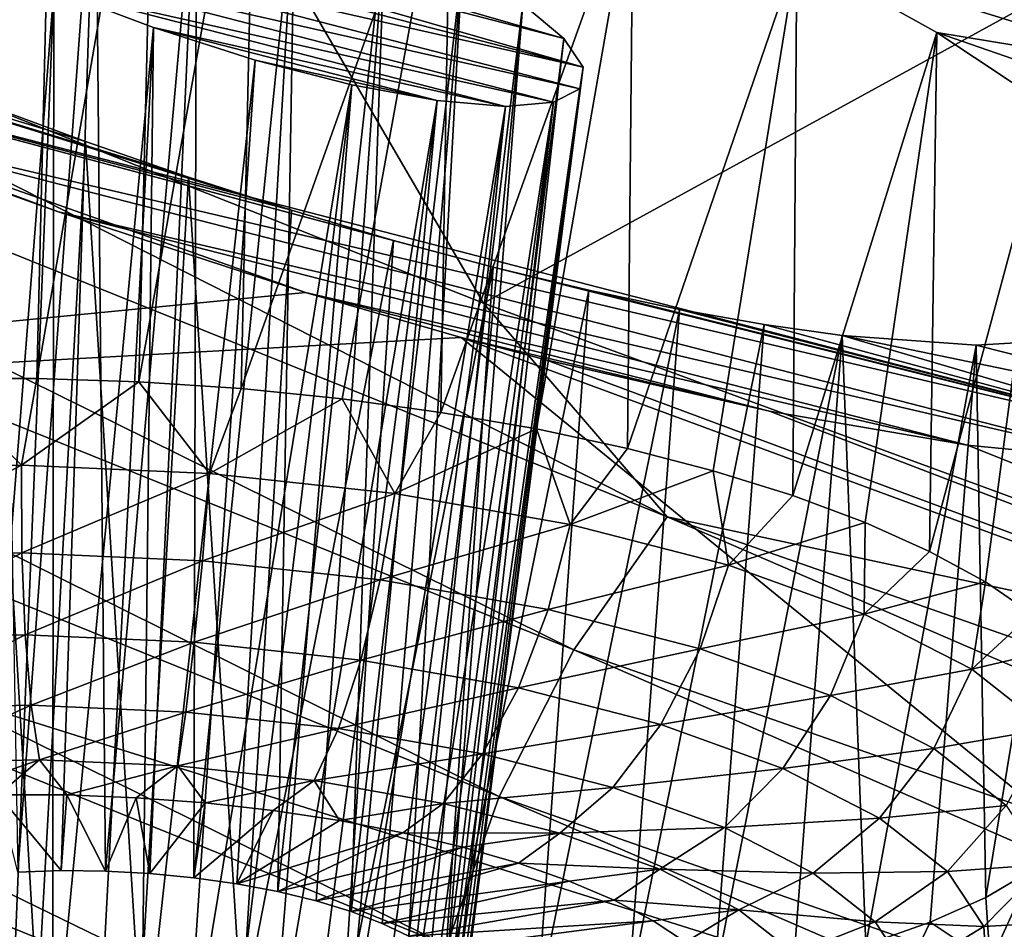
# Model space of a CAD drawing. Header units: metres. Extents: x -92 to 264, y -100 to 50.
# Tile 90 of 256: x 151.82 to 153.26, y -17.53 to -16.19. Entities that reach past the tile are written whole.
import ezdxf

# ---------------------------------------------------------------- set-up
doc = ezdxf.new("R2010")
doc.units = ezdxf.units.M
doc.layers.add('solid_21062050_01', color=7, linetype='CONTINUOUS')

msp = doc.modelspace()

# ---------------------------------------------------------------- linework, layer by layer
at = {"layer": 'solid_21062050_01'}
for points in [[(144.379486, -11.134048, 197.267639), (154.874893, -16.553272, 212.320114), (148.881378, -13.450271, 203.701202)], [(144.379486, -11.134048, 197.267639), (153.25882, -15.926534, 210.579285), (154.874893, -16.553272, 212.320114)], [(154.874893, -16.553272, 212.320114), (151.630524, -14.816679, 207.496552), (148.881378, -13.450271, 203.701202)], [(151.231918, -14.435357, 209.142609), (150.906723, -15.975315, 211.133331), (152.498184, -16.60799, 212.901169)], [(154.225983, -15.660065, 212.544373), (151.231918, -14.435357, 209.142609), (152.498184, -16.60799, 212.901169)], [(156.564163, -17.157471, 213.998337), (154.697205, -16.103207, 211.070007), (151.630524, -14.816679, 207.496552)], [(154.874893, -16.553272, 212.320114), (156.564163, -17.157471, 213.998337), (151.630524, -14.816679, 207.496552)], [(152.983749, -15.06681, 210.960815), (152.918625, -15.084378, 211.012283), (156.191803, -16.309566, 214.415375)], [(152.983749, -15.06681, 210.960815), (156.191803, -16.309566, 214.415375), (156.252396, -16.290302, 214.359207)], [(152.983749, -15.06681, 210.960815), (156.252396, -16.290302, 214.359207), (153.046051, -15.072338, 210.903534)], [(153.046051, -15.072338, 210.903534), (156.310364, -16.29421, 214.297409), (153.100586, -15.100524, 210.844986)], [(156.252396, -16.290302, 214.359207), (156.310364, -16.29421, 214.297409), (153.046051, -15.072338, 210.903534)], [(156.191803, -16.309566, 214.415375), (152.918625, -15.084378, 211.012283), (154.225983, -15.660065, 212.544373)], [(153.100586, -15.100524, 210.844986), (156.361115, -16.320976, 214.234924), (153.14299, -15.149113, 210.789856)], [(156.310364, -16.29421, 214.297409), (156.361115, -16.320976, 214.234924), (153.100586, -15.100524, 210.844986)], [(153.14299, -15.149113, 210.789856), (156.400558, -16.368462, 214.176727), (153.169846, -15.214218, 210.742584)], [(156.361115, -16.320976, 214.234924), (156.400558, -16.368462, 214.176727), (153.14299, -15.149113, 210.789856)], [(153.169846, -15.214218, 210.742584), (156.425552, -16.432869, 214.127502), (153.737213, -15.513737, 211.326843)], [(156.400558, -16.368462, 214.176727), (156.425552, -16.432869, 214.127502), (153.169846, -15.214218, 210.742584)], [(152.237167, -16.592306, 187.404999), (150.405823, -16.771662, 191.902634), (148.769302, -15.362272, 187.9879)], [(151.875366, -16.47407, 187.468155), (152.237167, -16.592306, 187.404999), (148.769302, -15.362272, 187.9879)], [(151.517624, -16.341173, 187.466217), (151.875366, -16.47407, 187.468155), (148.769302, -15.362272, 187.9879)], [(153.737213, -15.513737, 211.326843), (154.874893, -16.553272, 212.320114), (153.25882, -15.926534, 210.579285)], [(151.720978, -15.617703, 184.02037), (151.869293, -15.661864, 183.981171), (151.69516, -16.718288, 183.72348)], [(151.869293, -15.661864, 183.981171), (151.843231, -16.718145, 183.698639), (151.69516, -16.718288, 183.72348)], [(151.869293, -15.661864, 183.981171), (152.017746, -15.709438, 183.95694), (151.843231, -16.718145, 183.698639)], [(154.225983, -15.660065, 212.544373), (152.498184, -16.60799, 212.901169), (154.161469, -17.219318, 214.609451)], [(152.017746, -15.709438, 183.95694), (151.99295, -16.723124, 183.688568), (151.843231, -16.718145, 183.698639)], [(152.017746, -15.709438, 183.95694), (152.164963, -15.759904, 183.947495), (151.99295, -16.723124, 183.688568)], [(152.164963, -15.759904, 183.947495), (152.14267, -16.73317, 183.693375), (151.99295, -16.723124, 183.688568)], [(152.164963, -15.759904, 183.947495), (152.450668, -15.867469, 183.97171), (152.14267, -16.73317, 183.693375)], [(152.6306, -17.116035, 213.488739), (149.918701, -15.774514, 210.226028), (149.774948, -15.964434, 210.276978)], [(149.918701, -15.774514, 210.226028), (152.767166, -16.921402, 213.428131), (150.906723, -15.975315, 211.133331)], [(152.6306, -17.116035, 213.488739), (152.767166, -16.921402, 213.428131), (149.918701, -15.774514, 210.226028)], [(151.929581, -15.896277, 184.853256), (151.787262, -15.859339, 184.914841), (151.815659, -17.441952, 184.456757)], [(153.010757, -15.995876, 183.702698), (154.472382, -15.852314, 181.291824), (155.585281, -17.110764, 184.787292)], [(152.450668, -15.867469, 183.97171), (152.290771, -16.748175, 183.712997), (152.14267, -16.73317, 183.693375)], [(152.450668, -15.867469, 183.97171), (152.435608, -16.767971, 183.747238), (152.290771, -16.748175, 183.712997)], [(152.450668, -15.867469, 183.97171), (152.717392, -15.980819, 184.050659), (152.435608, -16.767971, 183.747238)], [(151.442841, -15.881832, 185.545944), (152.615891, -16.219568, 185.17926), (151.471268, -15.92379, 185.68103)], [(152.555695, -16.169334, 185.057861), (152.615891, -16.219568, 185.17926), (151.442841, -15.881832, 185.545944)], [(151.929581, -15.896277, 184.853256), (151.815659, -17.441952, 184.456757), (151.878952, -17.439938, 184.440399)], [(151.929581, -15.896277, 184.853256), (151.878952, -17.439938, 184.440399), (151.943817, -17.440712, 184.431992)], [(152.077515, -15.943491, 184.827316), (151.929581, -15.896277, 184.853256), (151.943817, -17.440712, 184.431992)], [(152.644318, -16.261705, 185.314392), (151.471268, -15.92379, 185.68103), (152.615891, -16.219568, 185.17926)], [(151.531281, -15.97404, 185.802094), (151.471268, -15.92379, 185.68103), (152.644318, -16.261705, 185.314392)], [(152.077515, -15.943491, 184.827316), (151.943817, -17.440712, 184.431992), (152.009125, -17.444265, 184.431656)], [(152.077515, -15.943491, 184.827316), (152.009125, -17.444265, 184.431656), (152.073761, -17.450535, 184.439407)], [(152.221527, -15.997627, 184.837494), (152.077515, -15.943491, 184.827316), (152.073761, -17.450535, 184.439407)], [(149.774948, -15.964434, 210.276978), (149.65976, -16.175476, 210.296585), (152.521164, -17.331289, 213.515915)], [(152.6306, -17.116035, 213.488739), (149.774948, -15.964434, 210.276978), (152.521164, -17.331289, 213.515915)], [(152.767166, -16.921402, 213.428131), (152.498184, -16.60799, 212.901169), (150.906723, -15.975315, 211.133331)], [(151.531281, -15.97404, 185.802094), (152.644318, -16.261705, 185.314392), (151.620285, -16.03023, 185.903214)], [(152.717392, -15.980819, 184.050659), (152.575607, -16.792345, 183.795715), (152.435608, -16.767971, 183.747238)], [(152.717392, -15.980819, 184.050659), (152.709213, -16.821028, 183.857895), (152.575607, -16.792345, 183.795715)], [(152.717392, -15.980819, 184.050659), (152.957214, -16.096451, 184.180481), (152.709213, -16.821028, 183.857895)], [(152.221527, -15.997627, 184.837494), (152.073761, -17.450535, 184.439407), (152.136612, -17.459414, 184.455109)], [(152.221527, -15.997627, 184.837494), (152.136612, -17.459414, 184.455109), (152.19664, -17.470749, 184.478485)], [(152.353516, -16.055407, 184.881805), (152.221527, -15.997627, 184.837494), (152.19664, -17.470749, 184.478485)], [(153.279633, -16.1327, 183.880234), (153.010757, -15.995876, 183.702698), (155.585281, -17.110764, 184.787292)], [(151.620285, -16.03023, 185.903214), (152.644318, -16.261705, 185.314392), (152.639389, -16.293535, 185.456299)], [(151.620285, -16.03023, 185.903214), (152.639389, -16.293535, 185.456299), (151.734421, -16.089537, 185.978485)], [(152.216919, -16.471725, 186.891052), (151.176483, -16.198805, 187.400452), (150.864563, -16.053095, 187.275742)], [(151.914749, -16.371052, 186.932587), (150.864563, -16.053095, 187.275742), (151.765381, -16.315763, 186.930511)], [(152.065842, -16.423262, 186.919434), (150.864563, -16.053095, 187.275742), (151.914749, -16.371052, 186.932587)], [(152.216919, -16.471725, 186.891052), (150.864563, -16.053095, 187.275742), (152.065842, -16.423262, 186.919434)], [(152.353516, -16.055407, 184.881805), (152.19664, -17.470749, 184.478485), (152.252777, -17.484348, 184.509155)], [(152.353516, -16.055407, 184.881805), (152.252777, -17.484348, 184.509155), (152.304077, -17.499977, 184.54657)], [(152.466751, -16.113657, 184.956802), (152.353516, -16.055407, 184.881805), (152.304077, -17.499977, 184.54657)], [(151.734421, -16.089537, 185.978485), (151.868195, -16.148655, 186.02269), (151.743698, -17.735313, 185.329865)], [(151.734421, -16.089537, 185.978485), (152.639389, -16.293535, 185.456299), (152.600952, -16.313181, 185.597549)], [(151.734421, -16.089537, 185.978485), (152.600952, -16.313181, 185.597549), (151.868195, -16.148655, 186.02269)], [(152.957214, -16.096451, 184.180481), (152.834991, -16.853704, 183.933075), (152.709213, -16.821028, 183.857895)], [(152.957214, -16.096451, 184.180481), (152.951553, -16.890018, 184.020477), (152.834991, -16.853704, 183.933075)], [(152.957214, -16.096451, 184.180481), (153.162689, -16.210779, 184.356567), (152.951553, -16.890018, 184.020477)], [(152.957214, -16.096451, 184.180481), (153.279633, -16.1327, 183.880234), (153.513092, -16.268761, 184.107513)], [(152.957214, -16.096451, 184.180481), (153.513092, -16.268761, 184.107513), (153.162689, -16.210779, 184.356567)], [(152.466751, -16.113657, 184.956802), (152.304077, -17.499977, 184.54657), (152.34967, -17.517368, 184.590118)], [(152.466751, -16.113657, 184.956802), (152.34967, -17.517368, 184.590118), (152.388779, -17.536228, 184.639038)], [(152.555695, -16.169334, 185.057861), (152.466751, -16.113657, 184.956802), (152.388779, -17.536228, 184.639038)], [(151.868195, -16.148655, 186.02269), (151.803711, -17.746649, 185.353241), (151.743698, -17.735313, 185.329865)], [(151.868195, -16.148655, 186.02269), (151.866562, -17.755527, 185.368942), (151.803711, -17.746649, 185.353241)], [(151.868195, -16.148655, 186.02269), (152.014206, -16.203897, 186.031876), (151.866562, -17.755527, 185.368942)], [(151.868195, -16.148655, 186.02269), (152.600952, -16.313181, 185.597549), (152.530228, -16.319269, 185.730591)], [(151.868195, -16.148655, 186.02269), (152.530228, -16.319269, 185.730591), (152.014206, -16.203897, 186.031876)], [(149.65976, -16.175476, 210.296585), (149.578796, -16.3904, 210.286346), (152.444229, -17.549665, 213.510834)], [(152.521164, -17.331289, 213.515915), (149.65976, -16.175476, 210.296585), (152.444229, -17.549665, 213.510834)], [(152.555695, -16.169334, 185.057861), (152.388779, -17.536228, 184.639038), (152.420715, -17.556231, 184.69249)], [(152.555695, -16.169334, 185.057861), (152.420715, -17.556231, 184.69249), (152.444946, -17.577036, 184.749573)], [(152.555695, -16.169334, 185.057861), (152.444946, -17.577036, 184.749573), (152.615891, -16.219568, 185.17926)], [(151.176483, -16.198805, 187.400452), (153.650833, -16.839333, 186.295715), (151.517624, -16.341173, 187.466217)], [(152.512283, -16.555128, 186.789734), (153.650833, -16.839333, 186.295715), (151.176483, -16.198805, 187.400452)], [(152.366364, -16.515871, 186.847656), (151.176483, -16.198805, 187.400452), (152.216919, -16.471725, 186.891052)], [(152.512283, -16.555128, 186.789734), (151.176483, -16.198805, 187.400452), (152.366364, -16.515871, 186.847656)], [(152.014206, -16.203897, 186.031876), (151.931198, -17.761797, 185.376694), (151.866562, -17.755527, 185.368942)], [(152.014206, -16.203897, 186.031876), (151.996506, -17.76535, 185.376358), (151.931198, -17.761797, 185.376694)], [(152.014206, -16.203897, 186.031876), (152.163284, -16.251499, 186.004303), (151.996506, -17.76535, 185.376358)], [(152.014206, -16.203897, 186.031876), (152.530228, -16.319269, 185.730591), (152.430069, -16.310921, 185.847717)], [(152.014206, -16.203897, 186.031876), (152.430069, -16.310921, 185.847717), (152.163284, -16.251499, 186.004303)], [(152.615891, -16.219568, 185.17926), (152.444946, -17.577036, 184.749573), (152.46106, -17.598286, 184.809296)], [(152.644318, -16.261705, 185.314392), (152.615891, -16.219568, 185.17926), (152.46106, -17.598286, 184.809296)], [(153.162689, -16.210779, 184.356567), (153.057617, -16.929573, 184.11911), (152.951553, -16.890018, 184.020477)], [(153.162689, -16.210779, 184.356567), (153.152023, -16.971931, 184.22789), (153.057617, -16.929573, 184.11911)], [(153.162689, -16.210779, 184.356567), (153.32663, -16.320004, 184.572876), (153.152023, -16.971931, 184.22789)], [(153.162689, -16.210779, 184.356567), (153.513092, -16.268761, 184.107513), (153.697067, -16.396162, 184.371323)], [(153.162689, -16.210779, 184.356567), (153.697067, -16.396162, 184.371323), (153.32663, -16.320004, 184.572876)], [(152.163284, -16.251499, 186.004303), (152.061371, -17.766127, 185.367935), (151.996506, -17.76535, 185.376358)], [(152.163284, -16.251499, 186.004303), (152.305252, -16.287979, 185.941315), (152.061371, -17.766127, 185.367935)], [(152.163284, -16.251499, 186.004303), (152.430069, -16.310921, 185.847717), (152.305252, -16.287979, 185.941315)], [(152.644318, -16.261705, 185.314392), (152.46106, -17.598286, 184.809296), (152.468765, -17.619616, 184.870651)], [(152.644318, -16.261705, 185.314392), (152.468765, -17.619616, 184.870651), (152.467941, -17.640659, 184.932571)], [(152.639389, -16.293535, 185.456299), (152.644318, -16.261705, 185.314392), (152.467941, -17.640659, 184.932571)], [(152.305252, -16.287979, 185.941315), (152.124664, -17.764111, 185.351593), (152.061371, -17.766127, 185.367935)], [(152.305252, -16.287979, 185.941315), (152.185333, -17.759338, 185.327576), (152.124664, -17.764111, 185.351593)], [(152.305252, -16.287979, 185.941315), (152.430069, -16.310921, 185.847717), (152.185333, -17.759338, 185.327576)], [(152.639389, -16.293535, 185.456299), (152.458588, -17.66106, 184.994003), (152.440887, -17.680468, 185.053894)], [(152.600952, -16.313181, 185.597549), (152.639389, -16.293535, 185.456299), (152.440887, -17.680468, 185.053894)], [(152.639389, -16.293535, 185.456299), (152.467941, -17.640659, 184.932571), (152.458588, -17.66106, 184.994003)], [(151.765381, -16.315763, 186.930511), (151.696442, -17.623137, 186.379684), (151.844528, -17.63814, 186.399307)], [(151.914749, -16.371052, 186.932587), (151.765381, -16.315763, 186.930511), (151.844528, -17.63814, 186.399307)], [(152.430069, -16.310921, 185.847717), (152.242294, -17.751892, 185.296326), (152.185333, -17.759338, 185.327576)], [(152.430069, -16.310921, 185.847717), (152.294617, -17.741899, 185.258362), (152.242294, -17.751892, 185.296326)], [(152.430069, -16.310921, 185.847717), (152.530228, -16.319269, 185.730591), (152.294617, -17.741899, 185.258362)], [(152.530228, -16.319269, 185.730591), (152.34137, -17.72953, 185.21434), (152.294617, -17.741899, 185.258362)], [(152.530228, -16.319269, 185.730591), (152.381775, -17.714998, 185.165009), (152.34137, -17.72953, 185.21434)], [(152.600952, -16.313181, 185.597549), (152.415146, -17.698549, 185.111221), (152.381775, -17.714998, 185.165009)], [(152.530228, -16.319269, 185.730591), (152.600952, -16.313181, 185.597549), (152.381775, -17.714998, 185.165009)], [(152.600952, -16.313181, 185.597549), (152.440887, -17.680468, 185.053894), (152.415146, -17.698549, 185.111221)], [(153.32663, -16.320004, 184.572876), (153.233749, -17.016632, 184.345657), (153.152023, -16.971931, 184.22789)], [(153.32663, -16.320004, 184.572876), (153.30188, -17.063185, 184.471085), (153.233749, -17.016632, 184.345657)], [(151.517624, -16.341173, 187.466217), (153.650833, -16.839333, 186.295715), (153.453186, -16.840088, 186.593903)], [(151.517624, -16.341173, 187.466217), (153.453186, -16.840088, 186.593903), (151.875366, -16.47407, 187.468155)], [(151.914749, -16.371052, 186.932587), (151.844528, -17.63814, 186.399307), (151.994263, -17.648186, 186.404114)], [(152.065842, -16.423262, 186.919434), (151.914749, -16.371052, 186.932587), (151.994263, -17.648186, 186.404114)], [(149.578796, -16.3904, 210.286346), (149.531845, -16.602018, 210.249039), (152.399597, -17.763927, 213.476303)], [(152.444229, -17.549665, 213.510834), (149.578796, -16.3904, 210.286346), (152.399597, -17.763927, 213.476303)], [(148.297653, -16.422539, 195.674072), (150.405823, -16.771662, 191.902634), (152.379593, -18.130587, 195.677185)], [(150.477707, -17.788809, 199.46904), (148.297653, -16.422539, 195.674072), (152.379593, -18.130587, 195.677185)], [(152.065842, -16.423262, 186.919434), (151.994263, -17.648186, 186.404114), (152.143982, -17.653166, 186.394043)], [(152.216919, -16.471725, 186.891052), (152.065842, -16.423262, 186.919434), (152.143982, -17.653166, 186.394043)], [(151.875366, -16.47407, 187.468155), (153.453186, -16.840088, 186.593903), (153.207458, -16.816023, 186.862488)], [(151.875366, -16.47407, 187.468155), (153.207458, -16.816023, 186.862488), (152.237167, -16.592306, 187.404999)], [(152.366364, -16.515871, 186.847656), (152.216919, -16.471725, 186.891052), (152.143982, -17.653166, 186.394043)], [(152.366364, -16.515871, 186.847656), (152.143982, -17.653166, 186.394043), (152.292053, -17.653021, 186.369217)], [(152.512283, -16.555128, 186.789734), (152.366364, -16.515871, 186.847656), (152.292053, -17.653021, 186.369217)], [(152.512283, -16.555128, 186.789734), (152.292053, -17.653021, 186.369217), (152.436859, -17.647758, 186.32988)], [(152.652634, -16.588978, 186.718185), (152.512283, -16.555128, 186.789734), (152.436859, -17.647758, 186.32988)], [(152.652634, -16.588978, 186.718185), (153.650833, -16.839333, 186.295715), (152.512283, -16.555128, 186.789734)], [(152.237167, -16.592306, 187.404999), (152.465576, -16.658295, 187.330536), (150.405823, -16.771662, 191.902634)], [(152.237167, -16.592306, 187.404999), (153.207458, -16.816023, 186.862488), (152.917328, -16.766426, 187.093948)], [(152.237167, -16.592306, 187.404999), (152.917328, -16.766426, 187.093948), (152.465576, -16.658295, 187.330536)], [(152.652634, -16.588978, 186.718185), (152.436859, -17.647758, 186.32988), (152.576797, -17.637432, 186.276489)], [(152.785522, -16.617046, 186.634277), (152.652634, -16.588978, 186.718185), (152.576797, -17.637432, 186.276489)], [(152.785522, -16.617046, 186.634277), (153.650833, -16.839333, 186.295715), (152.652634, -16.588978, 186.718185)], [(149.531845, -16.602018, 210.249039), (149.515045, -16.809757, 210.18808), (152.383621, -17.973587, 213.415985)], [(152.399597, -17.763927, 213.476303), (149.531845, -16.602018, 210.249039), (152.383621, -17.973587, 213.415985)], [(152.767166, -16.921402, 213.428131), (154.161469, -17.219318, 214.609451), (152.498184, -16.60799, 212.901169)], [(152.785522, -16.617046, 186.634277), (152.576797, -17.637432, 186.276489), (152.710358, -17.622154, 186.209625)], [(152.909546, -16.639158, 186.539322), (152.785522, -16.617046, 186.634277), (152.710358, -17.622154, 186.209625)], [(152.909546, -16.639158, 186.539322), (153.650833, -16.839333, 186.295715), (152.785522, -16.617046, 186.634277)], [(152.909546, -16.639158, 186.539322), (152.710358, -17.622154, 186.209625), (152.83606, -17.602097, 186.130005)], [(153.023834, -16.655283, 186.434479), (152.909546, -16.639158, 186.539322), (152.83606, -17.602097, 186.130005)], [(153.023834, -16.655283, 186.434479), (153.650833, -16.839333, 186.295715), (152.909546, -16.639158, 186.539322)], [(150.405823, -16.771662, 191.902634), (152.465576, -16.658295, 187.330536), (153.981613, -17.896412, 190.768768)], [(152.465576, -16.658295, 187.330536), (152.589706, -16.691147, 187.278046), (157.000778, -18.333838, 188.184509)], [(153.981613, -17.896412, 190.768768), (152.465576, -16.658295, 187.330536), (157.000778, -18.333838, 188.184509)], [(152.465576, -16.658295, 187.330536), (152.917328, -16.766426, 187.093948), (152.589706, -16.691147, 187.278046)], [(153.023834, -16.655283, 186.434479), (152.83606, -17.602097, 186.130005), (152.95253, -17.577475, 186.038513)], [(153.023834, -16.655283, 186.434479), (152.95253, -17.577475, 186.038513), (153.058502, -17.548559, 185.936157)], [(153.023834, -16.655283, 186.434479), (153.796539, -16.814907, 185.977402), (153.650833, -16.839333, 186.295715)], [(153.220169, -16.669676, 186.19989), (153.796539, -16.814907, 185.977402), (153.023834, -16.655283, 186.434479)], [(153.220169, -16.669676, 186.19989), (153.023834, -16.655283, 186.434479), (153.058502, -17.548559, 185.936157)], [(153.36972, -16.660868, 185.939529), (153.796539, -16.814907, 185.977402), (153.220169, -16.669676, 186.19989)], [(153.36972, -16.660868, 185.939529), (153.220169, -16.669676, 186.19989), (153.234406, -17.479164, 185.70343)], [(153.36972, -16.660868, 185.939529), (153.234406, -17.479164, 185.70343), (153.302414, -17.439442, 185.575607)], [(153.220169, -16.669676, 186.19989), (153.058502, -17.548559, 185.936157), (153.152802, -17.515669, 185.824051)], [(153.220169, -16.669676, 186.19989), (153.152802, -17.515669, 185.824051), (153.234406, -17.479164, 185.70343)], [(152.589706, -16.691147, 187.278046), (152.917328, -16.766426, 187.093948), (157.000778, -18.333838, 188.184509)], [(151.820892, -16.845591, 183.684174), (151.551514, -16.851158, 183.744934), (151.69516, -16.718288, 183.72348)], [(151.820892, -16.845591, 183.684174), (151.69516, -16.718288, 183.72348), (151.843231, -16.718145, 183.698639)], [(151.820892, -16.845591, 183.684174), (151.843231, -16.718145, 183.698639), (151.99295, -16.723124, 183.688568)], [(152.096634, -16.857677, 183.674179), (151.820892, -16.845591, 183.684174), (151.99295, -16.723124, 183.688568)], [(152.096634, -16.857677, 183.674179), (151.99295, -16.723124, 183.688568), (152.14267, -16.73317, 183.693375)], [(152.096634, -16.857677, 183.674179), (152.14267, -16.73317, 183.693375), (152.290771, -16.748175, 183.712997)], [(152.368179, -16.886957, 183.715378), (152.096634, -16.857677, 183.674179), (152.290771, -16.748175, 183.712997)], [(152.368179, -16.886957, 183.715378), (152.290771, -16.748175, 183.712997), (152.435608, -16.767971, 183.747238)], [(152.368179, -16.886957, 183.715378), (152.435608, -16.767971, 183.747238), (152.575607, -16.792345, 183.795715)], [(152.917328, -16.766426, 187.093948), (153.207458, -16.816023, 186.862488), (157.000778, -18.333838, 188.184509)], [(152.379593, -18.130587, 195.677185), (150.405823, -16.771662, 191.902634), (153.981613, -17.896412, 190.768768)], [(152.625061, -16.932306, 183.806152), (152.368179, -16.886957, 183.715378), (152.575607, -16.792345, 183.795715)], [(152.625061, -16.932306, 183.806152), (152.575607, -16.792345, 183.795715), (152.709213, -16.821028, 183.857895)], [(149.515045, -16.809757, 210.18808), (149.528549, -17.012577, 210.103714), (152.396439, -18.177593, 213.330139)], [(152.383621, -17.973587, 213.415985), (149.515045, -16.809757, 210.18808), (152.396439, -18.177593, 213.330139)], [(152.625061, -16.932306, 183.806152), (152.709213, -16.821028, 183.857895), (152.834991, -16.853704, 183.933075)], [(153.207458, -16.816023, 186.862488), (153.453186, -16.840088, 186.593903), (157.000778, -18.333838, 188.184509)], [(151.563049, -16.979401, 183.758789), (151.551514, -16.851158, 183.744934), (151.820892, -16.845591, 183.684174)], [(151.563049, -16.979401, 183.758789), (151.820892, -16.845591, 183.684174), (151.821472, -16.974056, 183.700485)], [(151.821472, -16.974056, 183.700485), (151.820892, -16.845591, 183.684174), (152.096634, -16.857677, 183.674179)], [(152.857407, -16.991978, 183.943024), (152.625061, -16.932306, 183.806152), (152.834991, -16.853704, 183.933075)], [(152.857407, -16.991978, 183.943024), (152.834991, -16.853704, 183.933075), (152.951553, -16.890018, 184.020477)], [(151.821472, -16.974056, 183.700485), (152.096634, -16.857677, 183.674179), (152.086014, -16.985653, 183.690918)], [(152.086014, -16.985653, 183.690918), (152.096634, -16.857677, 183.674179), (152.368179, -16.886957, 183.715378)], [(152.086014, -16.985653, 183.690918), (152.368179, -16.886957, 183.715378), (152.346512, -17.013744, 183.730423)], [(152.346512, -17.013744, 183.730423), (152.368179, -16.886957, 183.715378), (152.625061, -16.932306, 183.806152)], [(152.857407, -16.991978, 183.943024), (152.951553, -16.890018, 184.020477), (153.057617, -16.929573, 184.11911)], [(155.717834, -18.197483, 216.505005), (152.767166, -16.921402, 213.428131), (152.6306, -17.116035, 213.488739)], [(152.767166, -16.921402, 213.428131), (155.84639, -17.998362, 216.435226), (154.161469, -17.219318, 214.609451)], [(155.717834, -18.197483, 216.505005), (155.84639, -17.998362, 216.435226), (152.767166, -16.921402, 213.428131)], [(152.346512, -17.013744, 183.730423), (152.625061, -16.932306, 183.806152), (152.592941, -17.057247, 183.817505)], [(152.592941, -17.057247, 183.817505), (152.625061, -16.932306, 183.806152), (152.857407, -16.991978, 183.943024)], [(153.05632, -17.063681, 184.120728), (152.857407, -16.991978, 183.943024), (153.057617, -16.929573, 184.11911)], [(153.05632, -17.063681, 184.120728), (153.057617, -16.929573, 184.11911), (153.152023, -16.971931, 184.22789)], [(153.05632, -17.063681, 184.120728), (153.152023, -16.971931, 184.22789), (153.233749, -17.016632, 184.345657)], [(151.563049, -16.979401, 183.758789), (151.821472, -16.974056, 183.700485), (151.584198, -17.099045, 183.803604)], [(151.821472, -16.974056, 183.700485), (151.826324, -17.09404, 183.748978), (151.584198, -17.099045, 183.803604)], [(151.821472, -16.974056, 183.700485), (152.086014, -16.985653, 183.690918), (151.826324, -17.09404, 183.748978)], [(152.086014, -16.985653, 183.690918), (152.074203, -17.104904, 183.740005), (151.826324, -17.09404, 183.748978)], [(152.086014, -16.985653, 183.690918), (152.346512, -17.013744, 183.730423), (152.074203, -17.104904, 183.740005)], [(152.592941, -17.057247, 183.817505), (152.857407, -16.991978, 183.943024), (152.815857, -17.114494, 183.948822)], [(152.815857, -17.114494, 183.948822), (152.857407, -16.991978, 183.943024), (153.05632, -17.063681, 184.120728)], [(149.528549, -17.012577, 210.103714), (149.576447, -17.208731, 209.993179), (152.441895, -18.374094, 213.215729)], [(152.396439, -18.177593, 213.330139), (149.528549, -17.012577, 210.103714), (152.441895, -18.374094, 213.215729)], [(152.346512, -17.013744, 183.730423), (152.318283, -17.131224, 183.777023), (152.074203, -17.104904, 183.740005)], [(152.346512, -17.013744, 183.730423), (152.592941, -17.057247, 183.817505), (152.318283, -17.131224, 183.777023)], [(153.214127, -17.144659, 184.332443), (153.05632, -17.063681, 184.120728), (153.233749, -17.016632, 184.345657)], [(153.214127, -17.144659, 184.332443), (153.233749, -17.016632, 184.345657), (153.30188, -17.063185, 184.471085)], [(152.592941, -17.057247, 183.817505), (152.549194, -17.171988, 183.858627), (152.318283, -17.131224, 183.777023)], [(152.592941, -17.057247, 183.817505), (152.815857, -17.114494, 183.948822), (152.549194, -17.171988, 183.858627)], [(152.815857, -17.114494, 183.948822), (153.05632, -17.063681, 184.120728), (153.006683, -17.183283, 184.119308)], [(153.006683, -17.183283, 184.119308), (153.05632, -17.063681, 184.120728), (153.214127, -17.144659, 184.332443)], [(153.214127, -17.144659, 184.332443), (153.30188, -17.063185, 184.471085), (153.355667, -17.111078, 184.602829)], [(151.584198, -17.099045, 183.803604), (151.826324, -17.09404, 183.748978), (151.613525, -17.20207, 183.876373)], [(151.826324, -17.09404, 183.748978), (151.835144, -17.197487, 183.826385), (151.613525, -17.20207, 183.876373)], [(151.826324, -17.09404, 183.748978), (152.074203, -17.104904, 183.740005), (151.835144, -17.197487, 183.826385)], [(152.074203, -17.104904, 183.740005), (152.061996, -17.207432, 183.818176), (151.835144, -17.197487, 183.826385)], [(152.074203, -17.104904, 183.740005), (152.318283, -17.131224, 183.777023), (152.061996, -17.207432, 183.818176)], [(152.6306, -17.116035, 213.488739), (152.521164, -17.331289, 213.515915), (155.614822, -18.416748, 216.539398)], [(152.815857, -17.114494, 183.948822), (152.758057, -17.225626, 183.981659), (152.549194, -17.171988, 183.858627)], [(155.717834, -18.197483, 216.505005), (152.6306, -17.116035, 213.488739), (155.614822, -18.416748, 216.539398)], [(152.815857, -17.114494, 183.948822), (153.006683, -17.183283, 184.119308), (152.758057, -17.225626, 183.981659)], [(153.324768, -17.231802, 184.570038), (153.214127, -17.144659, 184.332443), (153.355667, -17.111078, 184.602829)], [(152.318283, -17.131224, 183.777023), (152.285385, -17.23152, 183.852051), (152.061996, -17.207432, 183.818176)], [(152.318283, -17.131224, 183.777023), (152.549194, -17.171988, 183.858627), (152.285385, -17.23152, 183.852051)], [(153.006683, -17.183283, 184.119308), (153.214127, -17.144659, 184.332443), (153.158066, -17.260969, 184.322418)], [(153.158066, -17.260969, 184.322418), (153.214127, -17.144659, 184.332443), (153.324768, -17.231802, 184.570038)], [(152.549194, -17.171988, 183.858627), (152.496704, -17.268827, 183.926727), (152.285385, -17.23152, 183.852051)], [(152.549194, -17.171988, 183.858627), (152.758057, -17.225626, 183.981659), (152.496704, -17.268827, 183.926727)], [(153.006683, -17.183283, 184.119308), (152.936844, -17.290079, 184.141403), (152.758057, -17.225626, 183.981659)], [(153.006683, -17.183283, 184.119308), (153.158066, -17.260969, 184.322418), (152.936844, -17.290079, 184.141403)], [(151.613525, -17.20207, 183.876373), (151.835144, -17.197487, 183.826385), (151.649094, -17.281561, 183.972214)], [(151.835144, -17.197487, 183.826385), (151.847305, -17.277464, 183.927505), (151.649094, -17.281561, 183.972214)], [(151.835144, -17.197487, 183.826385), (152.061996, -17.207432, 183.818176), (151.847305, -17.277464, 183.927505)], [(149.576447, -17.208731, 209.993179), (149.659973, -17.390562, 209.8582), (152.52124, -18.555344, 213.074387)], [(152.441895, -18.374094, 213.215729), (149.576447, -17.208731, 209.993179), (152.52124, -18.555344, 213.074387)], [(152.061996, -17.207432, 183.818176), (152.050217, -17.286358, 183.920166), (151.847305, -17.277464, 183.927505)], [(152.061996, -17.207432, 183.818176), (152.285385, -17.23152, 183.852051), (152.050217, -17.286358, 183.920166)], [(152.285385, -17.23152, 183.852051), (152.250015, -17.307903, 183.95047), (152.050217, -17.286358, 183.920166)], [(152.285385, -17.23152, 183.852051), (152.496704, -17.268827, 183.926727), (152.250015, -17.307903, 183.95047)], [(152.758057, -17.225626, 183.981659), (152.687866, -17.317919, 184.039337), (152.496704, -17.268827, 183.926727)], [(152.758057, -17.225626, 183.981659), (152.936844, -17.290079, 184.141403), (152.687866, -17.317919, 184.039337)], [(153.158066, -17.260969, 184.322418), (153.324768, -17.231802, 184.570038), (153.264221, -17.34457, 184.550339)], [(153.158066, -17.260969, 184.322418), (153.07869, -17.362871, 184.331711), (152.936844, -17.290079, 184.141403)], [(153.158066, -17.260969, 184.322418), (153.264221, -17.34457, 184.550339), (153.07869, -17.362871, 184.331711)], [(152.496704, -17.268827, 183.926727), (152.439026, -17.34127, 184.017258), (152.250015, -17.307903, 183.95047)], [(152.496704, -17.268827, 183.926727), (152.687866, -17.317919, 184.039337), (152.439026, -17.34127, 184.017258)], [(151.649094, -17.281561, 183.972214), (151.847305, -17.277464, 183.927505), (151.688461, -17.332153, 184.084595)], [(151.847305, -17.277464, 183.927505), (151.786728, -17.328709, 184.058273), (151.688461, -17.332153, 184.084595)], [(151.847305, -17.277464, 183.927505), (151.887283, -17.328983, 184.042511), (151.786728, -17.328709, 184.058273)], [(151.847305, -17.277464, 183.927505), (152.050217, -17.286358, 183.920166), (151.887283, -17.328983, 184.042511)], [(152.050217, -17.286358, 183.920166), (151.988876, -17.332977, 184.037476), (151.887283, -17.328983, 184.042511)], [(152.050217, -17.286358, 183.920166), (152.09021, -17.340637, 184.043259), (151.988876, -17.332977, 184.037476)], [(152.050217, -17.286358, 183.920166), (152.250015, -17.307903, 183.95047), (152.09021, -17.340637, 184.043259)], [(152.936844, -17.290079, 184.141403), (152.851501, -17.376907, 184.185532), (152.687866, -17.317919, 184.039337)], [(152.936844, -17.290079, 184.141403), (153.07869, -17.362871, 184.331711), (152.851501, -17.376907, 184.185532)], [(152.250015, -17.307903, 183.95047), (152.190018, -17.351868, 184.059769), (152.09021, -17.340637, 184.043259)], [(152.250015, -17.307903, 183.95047), (152.287064, -17.366528, 184.086807), (152.190018, -17.351868, 184.059769)], [(152.250015, -17.307903, 183.95047), (152.439026, -17.34127, 184.017258), (152.287064, -17.366528, 184.086807)], [(152.687866, -17.317919, 184.039337), (152.610016, -17.38518, 184.117981), (152.439026, -17.34127, 184.017258)], [(152.687866, -17.317919, 184.039337), (152.851501, -17.376907, 184.185532), (152.610016, -17.38518, 184.117981)], [(153.214462, -19.279238, 208.857681), (150.692734, -17.985132, 210.476669), (149.18103, -17.323935, 208.655441)], [(153.214462, -19.279238, 208.857681), (149.18103, -17.323935, 208.655441), (150.271912, -17.971479, 205.225235)], [(151.786728, -17.328709, 184.058273), (151.878952, -17.439938, 184.440399), (151.815659, -17.441952, 184.456757)], [(151.786728, -17.328709, 184.058273), (151.887283, -17.328983, 184.042511), (151.878952, -17.439938, 184.440399)], [(151.887283, -17.328983, 184.042511), (151.943817, -17.440712, 184.431992), (151.878952, -17.439938, 184.440399)], [(151.887283, -17.328983, 184.042511), (151.988876, -17.332977, 184.037476), (151.943817, -17.440712, 184.431992)], [(151.988876, -17.332977, 184.037476), (152.009125, -17.444265, 184.431656), (151.943817, -17.440712, 184.431992)], [(151.988876, -17.332977, 184.037476), (152.09021, -17.340637, 184.043259), (152.009125, -17.444265, 184.431656)], [(152.521164, -17.331289, 213.515915), (152.444229, -17.549665, 213.510834), (155.542389, -18.638412, 216.539246)], [(155.614822, -18.416748, 216.539398), (152.521164, -17.331289, 213.515915), (155.542389, -18.638412, 216.539246)], [(152.09021, -17.340637, 184.043259), (152.073761, -17.450535, 184.439407), (152.009125, -17.444265, 184.431656)], [(152.09021, -17.340637, 184.043259), (152.190018, -17.351868, 184.059769), (152.073761, -17.450535, 184.439407)], [(152.439026, -17.34127, 184.017258), (152.380081, -17.384432, 184.124039), (152.287064, -17.366528, 184.086807)], [(152.439026, -17.34127, 184.017258), (152.610016, -17.38518, 184.117981), (152.380081, -17.384432, 184.124039)], [(153.264221, -17.34457, 184.550339), (153.178146, -17.441202, 184.545273), (153.07869, -17.362871, 184.331711)], [(153.321045, -17.430872, 184.794327), (153.178146, -17.441202, 184.545273), (153.264221, -17.34457, 184.550339)], [(152.190018, -17.351868, 184.059769), (152.136612, -17.459414, 184.455109), (152.073761, -17.450535, 184.439407)], [(152.190018, -17.351868, 184.059769), (152.287064, -17.366528, 184.086807), (152.136612, -17.459414, 184.455109)], [(152.287064, -17.366528, 184.086807), (152.380081, -17.384432, 184.124039), (152.136612, -17.459414, 184.455109)], [(153.07869, -17.362871, 184.331711), (152.981323, -17.443527, 184.359711), (152.851501, -17.376907, 184.185532)], [(153.07869, -17.362871, 184.331711), (153.178146, -17.441202, 184.545273), (152.981323, -17.443527, 184.359711)], [(149.659973, -17.390562, 209.8582), (149.776215, -17.542013, 209.707001), (152.631638, -18.705235, 212.914612)], [(152.52124, -18.555344, 213.074387), (149.659973, -17.390562, 209.8582), (152.631638, -18.705235, 212.914612)], [(152.380081, -17.384432, 184.124039), (152.19664, -17.470749, 184.478485), (152.136612, -17.459414, 184.455109)], [(152.380081, -17.384432, 184.124039), (152.467957, -17.405357, 184.170975), (152.19664, -17.470749, 184.478485)], [(152.610016, -17.38518, 184.117981), (152.467957, -17.405357, 184.170975), (152.380081, -17.384432, 184.124039)], [(152.610016, -17.38518, 184.117981), (152.54953, -17.429039, 184.227051), (152.467957, -17.405357, 184.170975)], [(152.610016, -17.38518, 184.117981), (152.756363, -17.437941, 184.248749), (152.54953, -17.429039, 184.227051)], [(152.851501, -17.376907, 184.185532), (152.756363, -17.437941, 184.248749), (152.610016, -17.38518, 184.117981)], [(152.851501, -17.376907, 184.185532), (152.981323, -17.443527, 184.359711), (152.756363, -17.437941, 184.248749)], [(152.467957, -17.405357, 184.170975), (152.252777, -17.484348, 184.509155), (152.19664, -17.470749, 184.478485)], [(152.467957, -17.405357, 184.170975), (152.54953, -17.429039, 184.227051), (152.252777, -17.484348, 184.509155)], [(152.54953, -17.429039, 184.227051), (152.304077, -17.499977, 184.54657), (152.252777, -17.484348, 184.509155)], [(152.54953, -17.429039, 184.227051), (152.623825, -17.455181, 184.29155), (152.304077, -17.499977, 184.54657)], [(152.756363, -17.437941, 184.248749), (152.623825, -17.455181, 184.29155), (152.54953, -17.429039, 184.227051)], [(153.321045, -17.430872, 184.794327), (153.2314, -17.522066, 184.773895), (153.178146, -17.441202, 184.545273)], [(153.321045, -17.430872, 184.794327), (153.326355, -17.516558, 185.045013), (153.2314, -17.522066, 184.773895)], [(152.756363, -17.437941, 184.248749), (152.689865, -17.483452, 184.363647), (152.623825, -17.455181, 184.29155)], [(152.756363, -17.437941, 184.248749), (152.872482, -17.497528, 184.404526), (152.689865, -17.483452, 184.363647)], [(152.981323, -17.443527, 184.359711), (152.872482, -17.497528, 184.404526), (152.756363, -17.437941, 184.248749)], [(152.981323, -17.443527, 184.359711), (153.072342, -17.515217, 184.555161), (152.872482, -17.497528, 184.404526)], [(153.178146, -17.441202, 184.545273), (153.072342, -17.515217, 184.555161), (152.981323, -17.443527, 184.359711)], [(153.2314, -17.522066, 184.773895), (153.072342, -17.515217, 184.555161), (153.178146, -17.441202, 184.545273)], [(153.240768, -17.574209, 185.589111), (153.302414, -17.439442, 185.575607), (153.234406, -17.479164, 185.70343)], [(153.240768, -17.574209, 185.589111), (153.341187, -17.496319, 185.343887), (153.302414, -17.439442, 185.575607)], [(152.623825, -17.455181, 184.29155), (152.34967, -17.517368, 184.590118), (152.304077, -17.499977, 184.54657)], [(152.623825, -17.455181, 184.29155), (152.689865, -17.483452, 184.363647), (152.34967, -17.517368, 184.590118)], [(152.689865, -17.483452, 184.363647), (152.388779, -17.536228, 184.639038), (152.34967, -17.517368, 184.590118)], [(152.689865, -17.483452, 184.363647), (152.746857, -17.513498, 184.442474), (152.388779, -17.536228, 184.639038)], [(152.872482, -17.497528, 184.404526), (152.746857, -17.513498, 184.442474), (152.689865, -17.483452, 184.363647)], [(153.240768, -17.574209, 185.589111), (153.234406, -17.479164, 185.70343), (153.152802, -17.515669, 185.824051)], [(152.872482, -17.497528, 184.404526), (152.794052, -17.544941, 184.526993), (152.746857, -17.513498, 184.442474)], [(152.872482, -17.497528, 184.404526), (152.953903, -17.561649, 184.579346), (152.794052, -17.544941, 184.526993)], [(153.072342, -17.515217, 184.555161), (152.953903, -17.561649, 184.579346), (152.872482, -17.497528, 184.404526)], [(153.279968, -17.598333, 185.29274), (153.341187, -17.496319, 185.343887), (153.240768, -17.574209, 185.589111)], [(152.746857, -17.513498, 184.442474), (152.420715, -17.556231, 184.69249), (152.388779, -17.536228, 184.639038)], [(152.746857, -17.513498, 184.442474), (152.794052, -17.544941, 184.526993), (152.420715, -17.556231, 184.69249)], [(153.121078, -17.589224, 184.764389), (152.953903, -17.561649, 184.579346), (153.072342, -17.515217, 184.555161)], [(153.092178, -17.641758, 185.811905), (153.152802, -17.515669, 185.824051), (153.058502, -17.548559, 185.936157)], [(153.2314, -17.522066, 184.773895), (153.121078, -17.589224, 184.764389), (153.072342, -17.515217, 184.555161)], [(153.092178, -17.641758, 185.811905), (153.240768, -17.574209, 185.589111), (153.152802, -17.515669, 185.824051)], [(153.326355, -17.516558, 185.045013), (153.236374, -17.60235, 185.008759), (153.2314, -17.522066, 184.773895)], [(153.326355, -17.516558, 185.045013), (153.279968, -17.598333, 185.29274), (153.236374, -17.60235, 185.008759)], [(153.2314, -17.522066, 184.773895), (153.236374, -17.60235, 185.008759), (153.121078, -17.589224, 184.764389)]]:
    msp.add_3dface(points, dxfattribs=at)

doc.saveas('drawing.dxf')
